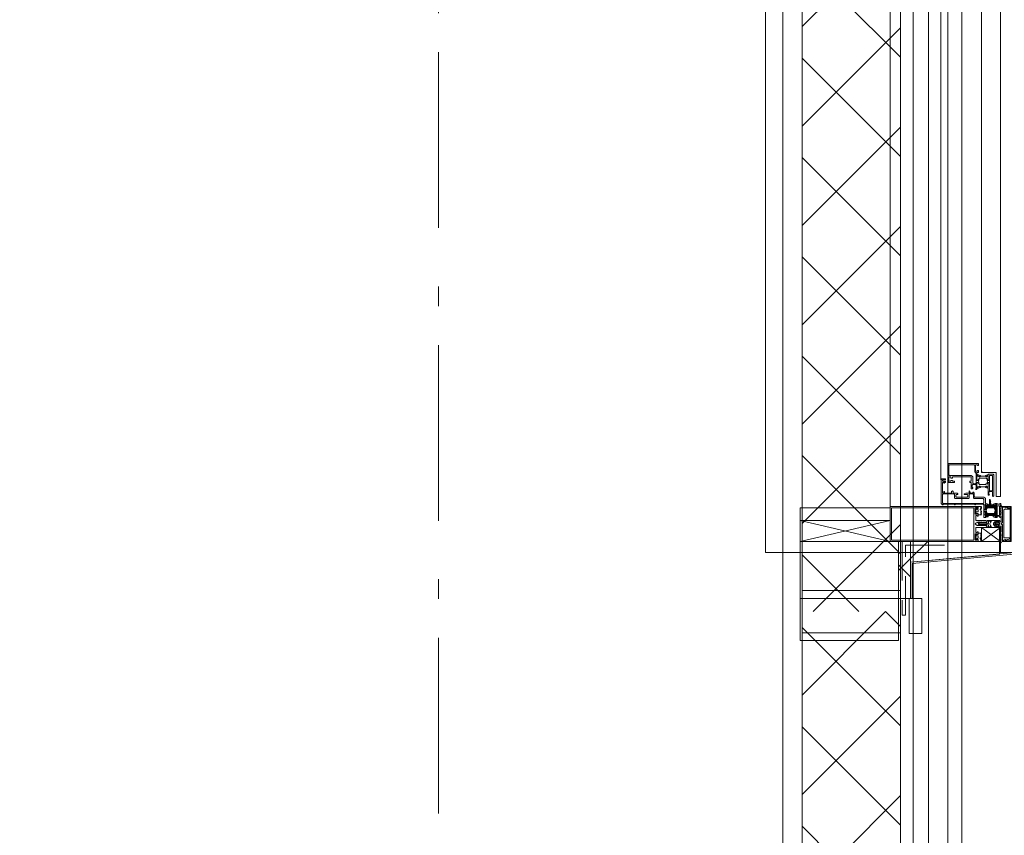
# Model space of a CAD drawing. Header units: millimetres. Extents: x -46954 to 169732, y -26853 to 94136.
# Tile 134 of 174: x 29856 to 31258, y 74323 to 75484. Entities that reach past the tile are written whole.
import ezdxf

# ---------------------------------------------------------------- set-up
doc = ezdxf.new("R2010")
doc.units = ezdxf.units.MM
doc.header["$LTSCALE"] = 400
for name, pattern in [('STYLE_01', [0.416641, 0.208282, -0.208359]), ('STYLE_06', [1.041641, 0.625, -0.208282, 0.069427, -0.138931]), ('STYLE_20', [0.208282, 0.138855, -0.069427])]:
    doc.linetypes.add(name, pattern=pattern)
for name, color, linetype, lineweight in [('mat-glas', 140, 'Continuous', 15), ('mat-isolatie PUR', 140, 'Continuous', 15), ('mat-naaldhout', 140, 'Continuous', 15), ('None', 7, 'Continuous', 9)]:
    doc.layers.add(name, color=color, linetype=linetype, lineweight=lineweight)

# ---------------------------------------------------------------- blocks, each defined once
blk = doc.blocks.new('*X385')
at = {"layer": 'None', "lineweight": 5}
for p, q in [((22.5, -118.9), (141.4, 0)), ((22.5, -260.3), (162.5, -120.3)), ((22.5, -401.8), (162.5, -261.8)), ((22.5, -543.2), (162.5, -403.2)), ((22.5, -684.6), (162.5, -544.6)), ((22.5, -826), (162.5, -686)), ((22.5, -967.4), (162.5, -827.4)), ((22.5, -1108.9), (162.5, -968.9)), ((22.5, -1250.3), (162.5, -1110.3)), ((22.5, -1391.7), (162.5, -1251.7)), ((22.5, -1533.1), (162.5, -1393.1)), ((22.5, -1674.6), (162.5, -1534.6)), ((38.5, -1800), (162.5, -1676))]:
    blk.add_line(p, q, dxfattribs=at)
at = {"layer": 'None', "lineweight": 13}
for p, q in [((141.4, 0), (162.5, -21.1)), ((22.5, -22.5), (162.5, -162.5)), ((22.5, -163.9), (162.5, -303.9)), ((22.5, -305.3), (162.5, -445.3)), ((22.5, -446.7), (162.5, -586.7)), ((22.5, -588.1), (162.5, -728.1)), ((22.5, -729.5), (162.5, -869.5)), ((22.5, -870.9), (162.5, -1010.9)), ((22.5, -1012.3), (162.5, -1152.3)), ((22.5, -1153.7), (162.5, -1293.7)), ((22.5, -1295.1), (162.5, -1435.1)), ((22.5, -1436.5), (162.5, -1576.5)), ((22.5, -1577.9), (162.5, -1717.9)), ((22.5, -1719.3), (103.2, -1800))]:
    blk.add_line(p, q, dxfattribs=at)
blk = doc.blocks.new('HoutSkeletBouw element 1800mm (2D)')
at = {"layer": 'None', "color": 140, "lineweight": 15}
for p, q in [((-5, -1800), (-5, 0)), ((22.5, -1800), (22.5, 0)), ((162.5, -1800), (162.5, 0)), ((180.5, -1800), (180.5, 0)), ((230, -1800), (230, 0)), ((250, -1800), (250, 0))]:
    blk.add_line(p, q, dxfattribs=at)
at = {"layer": 'None', "color": 140, "linetype": 'Continuous', "lineweight": 15}
for p, q in [((22.5, -1800), (22.5, 0)), ((162.5, -1800), (162.5, 0))]:
    blk.add_line(p, q, dxfattribs=at)
at = {"layer": 'None', "color": 8, "linetype": 'Continuous', "lineweight": 5}
blk.add_line((202.5, 0), (202.5, -1800), dxfattribs=at)
at = {"layer": 'None', "color": 140, "linetype": 'Continuous', "lineweight": 15}
blk.add_lwpolyline([(22.5, 30), (162.5, 30), (162.5, -30), (22.5, -30)], close=True, dxfattribs=at)
at = {"layer": 'None', "color": 140}
blk.add_blockref('*X385', (0, 0), dxfattribs=at)
blk = doc.blocks.new('*U387')
at = {"layer": 'None', "color": 8, "linetype": 'Continuous', "lineweight": 5}
for p, q in [((43220.9, -35025), (43250.8, -35153)), ((43250.8, -35025), (43220.9, -35153))]:
    blk.add_line(p, q, dxfattribs=at)
blk.add_lwpolyline([(43220.9, -35025), (43250.8, -35025), (43250.8, -35153), (43220.9, -35153)], close=True, dxfattribs=at)
blk = doc.blocks.new('*X388')
at = {"layer": 'None', "lineweight": 5}
for p, q in [((43170.6, -35182.1), (43187.7, -35165)), ((43196.6, -35182.1), (43179.7, -35165))]:
    blk.add_line(p, q, dxfattribs=at)
blk = doc.blocks.new('*X389')
at = {"layer": 'None', "lineweight": 5}
blk.add_line((43220.9, -35206.7), (43196.6, -35182.1), dxfattribs=at)
blk = doc.blocks.new('*U390')
at = {"layer": 'None', "color": 8, "linetype": 'Continuous', "lineweight": 5}
for p, q in [((43220.9, -35283), (43240.9, -35310)), ((43240.9, -35283), (43220.9, -35310))]:
    blk.add_line(p, q, dxfattribs=at)
blk.add_lwpolyline([(43220.9, -35283), (43240.9, -35283), (43240.9, -35310), (43220.9, -35310)], close=True, dxfattribs=at)
blk = doc.blocks.new('*U391')
at = {"layer": 'None', "color": 8, "linetype": 'Continuous', "lineweight": 5, "flags": 128}
for points in [[(-111, 25), (-115, 25), (-115, 25), (-115, 23), (-115, 23), (-114, 21), (-114, 21), (-114, 20), (-114, 20), (-114, 20), (-115, 22), (-115, 24), (-115, 24), (-116, 25), (-116, 25), (-116, 24), (-116, 24), (-116, 22), (-115, 20), (-115, 18), (-116, 18), (-116, 18), (-116, 17), (-115, 17), (-115, 16), (-115, 16), (-116, 16), (-116, 15), (-116, 15), (-115, 15), (-115, 14), (-115, 14), (-116, 13), (-116, 13), (-116, 13), (-115, 13), (-111, 13), (-111, 15), (-111, 15), (-111, 15), (-111, 15), (-109, 15), (-109, 15), (-109, 15), (-108, 16), (-107, 17), (-107, 21), (-108, 21), (-109, 23), (-109, 23), (-109, 22), (-111, 22), (-111, 22), (-111, 22), (-111, 23)], [(-110, 21), (-109, 21), (-108, 20), (-108, 17), (-109, 17), (-110, 17), (-111, 17), (-111, 20)]]:
    blk.add_lwpolyline(points, close=True, dxfattribs=at)
blk = doc.blocks.new('*U392')
at = {"layer": 'None', "color": 8, "linetype": 'Continuous', "lineweight": 5, "flags": 128}
for points in [[(-111, -25), (-115, -25), (-115, -25), (-115, -23), (-115, -23), (-114, -21), (-114, -21), (-114, -20), (-114, -20), (-114, -20), (-115, -22), (-115, -24), (-115, -24), (-116, -25), (-116, -25), (-116, -24), (-116, -24), (-116, -22), (-115, -20), (-115, -18), (-116, -18), (-116, -18), (-116, -17), (-115, -17), (-115, -16), (-115, -16), (-116, -16), (-116, -15), (-116, -15), (-115, -15), (-115, -14), (-115, -14), (-116, -13), (-116, -13), (-116, -13), (-115, -13), (-111, -13), (-111, -15), (-111, -15), (-111, -15), (-111, -15), (-109, -15), (-109, -15), (-109, -15), (-108, -16), (-107, -17), (-107, -21), (-108, -21), (-109, -23), (-109, -23), (-109, -22), (-111, -22), (-111, -22), (-111, -22), (-111, -23)], [(-110, -21), (-109, -21), (-108, -20), (-108, -17), (-109, -17), (-110, -17), (-111, -17), (-111, -20)]]:
    blk.add_lwpolyline(points, close=True, dxfattribs=at)
blk = doc.blocks.new('*U393')
at = {"layer": 'None', "color": 8, "linetype": 'Continuous', "lineweight": 5, "flags": 128}
blk.add_lwpolyline([(-146, -23), (-146, -1), (-145, -1), (-144, 0), (-145, 2), (-146, 2), (-146, 24), (-150, 23), (-150, 23), (-150, 23), (-151, 24), (-151, 24), (-153, 23), (-154, 22), (-156, 22), (-156, 21), (-156, 21), (-155, 21), (-149, 21), (-148, 20), (-148, -20), (-149, -20), (-155, -20), (-156, -20), (-156, -21), (-156, -21), (-154, -22), (-153, -22), (-151, -23), (-151, -23), (-150, -22), (-150, -22), (-150, -22)], close=True, dxfattribs=at)
blk = doc.blocks.new('*U394')
at = {"layer": 'None', "color": 8, "linetype": 'Continuous', "lineweight": 5, "flags": 128}
for points in [[(-124, 5), (-141, 5), (-142, 5), (-142, 4), (-142, 3), (-141, 3), (-140, 3), (-140, 3), (-140, 4), (-136, 4), (-135, 3), (-133, 1), (-133, -1), (-135, -3), (-136, -4), (-140, -4), (-140, -3), (-140, -3), (-141, -3), (-142, -3), (-142, -4), (-142, -5), (-141, -5), (-124, -5), (-124, -3), (-123, -2), (-122, -2), (-121, -2), (-119, -2), (-117, -2), (-117, -2), (-117, -2), (-116, -2), (-114, -2), (-113, -2), (-112, -1), (-112, -1), (-111, 0), (-112, 1), (-112, 1), (-113, 2), (-114, 2), (-116, 2), (-117, 2), (-117, 2), (-117, 2), (-119, 2), (-121, 2), (-122, 2), (-123, 2), (-124, 3)], [(-126, -3), (-126, -4), (-129, -4), (-130, -3), (-130, -3), (-129, -3), (-129, -2), (-128, 0), (-129, 2), (-129, 3), (-130, 3), (-129, 4), (-126, 4), (-126, 3), (-126, 1), (-125, 0), (-126, -2)]]:
    blk.add_lwpolyline(points, close=True, dxfattribs=at)
blk.add_lwpolyline([(-123, -1), (-124, 0), (-123, 1), (-121, 1), (-121, 1), (-119, 1), (-117, 1), (-116, 1), (-116, 1), (-115, 1), (-115, 1), (-113, 1), (-112, 0), (-113, -1), (-115, -1), (-115, -1), (-116, -1), (-116, -1), (-117, -1), (-119, -1), (-120, -1), (-120, -1), (-121, -1), (-121, -1), (-123, -1)], dxfattribs=at)
blk = doc.blocks.new('*U395')
at = {"layer": 'None', "color": 8, "linetype": 'Continuous', "lineweight": 5, "flags": 128}
blk.add_lwpolyline([(-146, 25), (-145, 25), (-144, 26), (-144, 27), (-143, 27), (-143, 27), (-143, 27), (-143, 27), (-143, 27), (-143, 27), (-143, 25), (-144, 24), (-144, 23), (-143, 22), (-143, 22), (-143, 22), (-143, 22), (-143, 22), (-144, 21), (-144, 21), (-144, 21), (-144, 21), (-144, 21), (-143, 20), (-143, 20), (-143, 20), (-143, 20), (-143, 20), (-144, 19), (-144, 19), (-144, 19), (-144, 19), (-143, 18), (-143, 18), (-143, 18), (-143, 18), (-143, 17), (-144, 17), (-144, 17), (-144, 16), (-144, 16), (-143, 16), (-143, 16), (-143, 16), (-143, 15), (-143, 15), (-144, 15), (-144, 15), (-144, 14), (-144, 14), (-144, 14), (-143, 14), (-143, 14), (-143, 13), (-143, 13), (-143, 13), (-143, 13), (-144, 11), (-144, 5), (-144, 3), (-143, 3), (-141, 2), (-139, 2), (-139, 2), (-139, 2), (-139, 3), (-139, 3), (-138, 4), (-138, 3), (-135, 1), (-135, 0), (-135, -1), (-138, -3), (-138, -4), (-139, -3), (-139, -3), (-139, -2), (-139, -2), (-139, -2), (-141, -2), (-143, -3), (-144, -3), (-144, -5), (-144, -11), (-143, -13), (-143, -13), (-143, -13), (-143, -13), (-143, -14), (-143, -14), (-144, -14), (-144, -14), (-144, -14), (-144, -15), (-143, -15), (-143, -15), (-143, -16), (-143, -16), (-143, -16), (-144, -16), (-144, -16), (-144, -17), (-144, -17), (-143, -17), (-143, -18), (-143, -18), (-143, -18), (-143, -18), (-144, -19), (-144, -19), (-144, -19), (-144, -19), (-144, -19), (-143, -20), (-143, -20), (-143, -20), (-143, -20), (-143, -20), (-144, -21), (-144, -21), (-144, -21), (-144, -21), (-144, -21), (-143, -22), (-143, -22), (-143, -22), (-143, -22), (-143, -22), (-144, -23), (-144, -23), (-143, -25), (-143, -27), (-143, -27), (-143, -27), (-143, -27), (-143, -27), (-143, -27), (-144, -27), (-144, -26), (-146, -25), (-146, -2), (-146, -2), (-145, -1), (-144, 0), (-145, 1), (-146, 2), (-146, 2), (-146, 25)], dxfattribs=at)
blk.add_lwpolyline([(-137, -1), (-136, 0), (-137, 1), (-141, 1), (-142, 0), (-141, -1)], close=True, dxfattribs=at)
blk = doc.blocks.new('dorpel 85')
at = {"layer": 'None', "color": 8, "linetype": 'Continuous', "lineweight": 5}
blk.add_lwpolyline([(-152, 24), (-151, 24), (-150, 23), (-146, 24), (-146, 25), (-157, 25), (-158, 25), (-158, 24), (-158, -2.2), (-158, -17), (-158, -18), (-158, -24), (-158, -25), (-153, -25), (-151, -25), (-146, -25), (-146, -24), (-150, -23), (-150, -24), (-153, -24), (-157, -24), (-157, -18), (-157, -17), (-157, 23), (-157, 24)], close=True, dxfattribs=at)
at = {"layer": 'None', "color": 8, "linetype": 'Continuous', "lineweight": 5, "flags": 128}
blk.add_lwpolyline([(14, -24), (14, 24), (13, 25), (12, 25), (-111, 25), (-111, 23), (-110, 22), (-110, 22), (-110, 24), (-107, 24), (-107, 19), (-107, 19), (-107, 19), (-107, 14), (-110, 14), (-110, 15), (-110, 15), (-111, 15), (-111, 11), (-110, 11), (-110, 12), (-108, 12), (-108, 7), (-108, 5), (-109, 5), (-122, 5), (-124, 4), (-123, 3), (-122, 2), (-121, 2), (-121, 3), (-120, 2), (-119, 2), (-119, 3), (-119, 2), (-117, 2), (-117, 3), (-117, 2), (-116, 2), (-115, 3), (-115, 2), (-114, 2), (-114, 3), (-113, 2), (-112, 2), (-112, 3), (-111, 2), (-110, 2), (-110, 3), (-110, 2), (-110, 2), (-108, 1), (-107, 0), (-108, -1), (-110, -2), (-111, -2), (-111, -2), (-111, -2), (-112, -2), (-113, -2), (-113, -2), (-114, -2), (-114, -2), (-115, -2), (-116, -2), (-116, -2), (-117, -2), (-118, -2), (-118, -2), (-118, -2), (-120, -2), (-120, -2), (-120, -2), (-121, -2), (-122, -2), (-122, -2), (-124, -4), (-124, -4), (-122, -5), (-109, -5), (-108, -5), (-108, -6), (-108, -12), (-110, -12), (-110, -11), (-111, -11), (-111, -14), (-110, -15), (-110, -15), (-110, -14), (-107, -14), (-107, -18), (-107, -19), (-107, -19), (-107, -23), (-110, -23), (-110, -22), (-110, -22), (-111, -23), (-111, -25), (12, -25), (13, -25), (14, -24)], dxfattribs=at)
blk.add_lwpolyline([(12, -23), (-105, -23), (-105, 23), (12, 23), (12, 5), (12, 5), (12, -5), (12, -5)], close=True, dxfattribs=at)
at = {"layer": 'None', "color": 3}
for name in ['*U393', '*U395', '*U391', '*U394', '*U392']:
    blk.add_blockref(name, (0, 0), dxfattribs=at)
blk = doc.blocks.new('*U397')
at = {"layer": 'None', "color": 8, "linetype": 'STYLE_20', "lineweight": 5}
blk.add_lwpolyline([(43220.9, -35170), (43115.9, -35170), (43115.9, -35175), (43215.9, -35175), (43215.9, -35255), (43220.9, -35255)], close=True, dxfattribs=at)
blk = doc.blocks.new('30010-0')
at = {"layer": 'None', "color": 8, "linetype": 'Continuous', "lineweight": 5}
for p, q in [((3, 20), (3, 22)), ((3, 11), (3, 18)), ((4, 6), (4, 22)), ((5, 6), (5, 22)), ((6, 18), (6, 22)), ((7, 20), (7, 22)), ((8, 21), (8, 22)), ((12, 21), (12, 22)), ((13, 20), (13, 22)), ((14, 6), (14, 22)), ((15, 6), (15, 22)), ((16, 6), (16, 22)), ((17, 20), (17, 22)), ((17, 13), (17, 17)), ((18, 14), (18, 16)), ((19, 14), (19, 16)), ((20, 14), (20, 16)), ((21, 14), (21, 16)), ((22, 15), (22, 16)), ((23, 15), (23, 16)), ((24, 14), (24, 16)), ((25, 15), (25, 16)), ((3, 6), (3, 9)), ((6, 6), (6, 11)), ((8, 6), (8, 7)), ((12, 6), (12, 7)), ((13, 6), (13, 8)), ((17, 6), (17, 9))]:
    blk.add_line(p, q, dxfattribs=at)
at = {"layer": 'None', "color": 8, "linetype": 'Continuous', "lineweight": 5, "flags": 128}
for points in [[(20, 22), (27, 22), (28, 23), (29, 24), (29, 37), (30, 38), (34, 38), (35, 38), (36, 39), (36, 39), (36, 40), (36, 40), (36, 40), (35, 40), (35, 40), (35, 43), (36, 44), (37, 44), (38, 45), (37, 45), (35, 45), (35, 50), (34, 52), (33, 52), (33, 48), (32, 47), (30, 47), (29, 48), (29, 63), (30, 64), (32, 64), (33, 63), (33, 61), (34, 61), (35, 62), (35, 68), (37, 68), (38, 69), (37, 70), (35, 70), (35, 80), (36, 80), (36, 80), (37, 80), (37, 81), (35, 81), (35, 83), (50, 83), (50, 81), (49, 81), (49, 80), (49, 80), (50, 80), (50, 79), (51, 79), (51, 79), (52, 79), (52, 80), (51, 80), (51, 81), (52, 81), (52, 83), (54, 83), (54, 81), (54, 81), (54, 80), (54, 80), (54, 79), (54, 79), (55, 79), (55, 83), (55, 84), (54, 85), (20, 85), (19, 84), (18, 83), (18, 82), (19, 82), (19, 66), (18, 66), (18, 65), (19, 65), (19, 37), (18, 37), (18, 36), (19, 36), (19, 25), (18, 24), (1, 24), (0, 24), (0, 22), (0, 22), (1, 21), (1, 21), (1, 18), (2, 18), (2, 18), (3, 19), (3, 20), (3, 20), (3, 20), (3, 20), (2, 20), (2, 20), (2, 22), (1, 22), (2, 22), (8, 22), (8, 23), (9, 22), (9, 22), (9, 22), (7, 21), (6, 20), (7, 20), (10, 21), (13, 20), (14, 20), (13, 21), (12, 21), (12, 21), (11, 22), (11, 22), (11, 22), (12, 23), (12, 22), (19, 22), (19, 22), (18, 22), (18, 20), (18, 20), (18, 20), (17, 20), (17, 20), (17, 20), (17, 19), (18, 18), (18, 18), (19, 18), (20, 21), (20, 21), (20, 22)], [(27, 65), (27, 46), (28, 45), (33, 45), (34, 44), (34, 40), (33, 39), (28, 39), (27, 38), (27, 25), (26, 24), (21, 24), (20, 25), (20, 82), (21, 83), (33, 83), (34, 82), (34, 67), (33, 66), (28, 66)], [(9, 7), (9, 7), (8, 6), (2, 6), (2, 8), (2, 9), (3, 9), (3, 9), (3, 9), (3, 10), (3, 11), (3, 18), (3, 19), (3, 20), (3, 20), (3, 20), (3, 20), (2, 20), (2, 20), (2, 22), (8, 22), (9, 22), (9, 22), (7, 20), (6, 19), (6, 18), (6, 11), (6, 9), (7, 8), (7, 6)], [(17, 5), (17, 2), (3, 2), (3, 5)]]:
    blk.add_lwpolyline(points, close=True, dxfattribs=at)
for points in [[(12, 7), (12, 6), (18, 6), (18, 8), (18, 9), (18, 9), (17, 9), (17, 9), (17, 9), (17, 10), (17, 11), (17, 13), (18, 14), (20, 14), (23, 15), (23, 15), (23, 15), (23, 14), (25, 15), (26, 15), (26, 16), (26, 16), (26, 16), (18, 16), (18, 17), (17, 18), (17, 19), (17, 20), (17, 20), (18, 20), (18, 20), (18, 20), (18, 22), (12, 22), (12, 22), (12, 22), (13, 20), (14, 19), (14, 18), (14, 11), (14, 9), (13, 8), (12, 7)], [(20, 6), (20, 7), (20, 7), (20, 8), (19, 11), (18, 11), (18, 11), (17, 10), (17, 9), (17, 9), (18, 9), (18, 9), (18, 9), (18, 9), (18, 7), (19, 7), (19, 6), (12, 6), (12, 6), (11, 6), (11, 7), (11, 7), (13, 8), (14, 9), (13, 9), (10, 8), (7, 9), (6, 9), (7, 8), (8, 7), (8, 7), (9, 7), (9, 7), (9, 6), (8, 6), (8, 6), (2, 6), (1, 7), (2, 7), (2, 9), (2, 9), (3, 9), (3, 9), (3, 9), (3, 10), (2, 11), (2, 11), (1, 11), (0, 8), (1, 7), (0, 7), (0, 6), (0, 5), (1, 5), (1, 5), (2, 4), (2, 2), (1, 2), (0, 1), (0, 0), (1, 0), (20, 0), (20, 0), (20, 1), (19, 2), (19, 2), (19, 4), (19, 5), (19, 5), (20, 5), (20, 5), (20, 6)]]:
    blk.add_lwpolyline(points, dxfattribs=at)
blk = doc.blocks.new('30009-0')
at = {"layer": 'None', "color": 8, "linetype": 'Continuous', "lineweight": 5, "flags": 128}
for points in [[(32, 24), (34, 24), (34, 23), (34, 22), (35, 22), (36, 22), (37, 22), (37, 23), (36, 23), (36, 26), (45, 26), (45, 23), (44, 23), (44, 22), (45, 22), (47, 22), (47, 64), (46, 65), (45, 65), (21, 65), (20, 64), (20, 56), (20, 56), (22, 56), (22, 57), (22, 59), (23, 59), (23, 61), (22, 61), (22, 61), (22, 63), (22, 64), (27, 64), (28, 63), (28, 61), (27, 61), (26, 61), (26, 59), (28, 59), (28, 46), (28, 46), (28, 45), (28, 32), (22, 32), (22, 34), (22, 34), (20, 34), (20, 34), (20, 32), (12, 32), (11, 32), (11, 31), (12, 30), (13, 30), (13, 31), (16, 31), (17, 30), (17, 26), (16, 25), (16, 25), (11, 25), (11, 26), (11, 26), (10, 25), (10, 24), (10, 24), (11, 24), (12, 23), (12, 23), (12, 22), (13, 20), (13, 19), (14, 19), (15, 20), (15, 21), (15, 21), (14, 21), (14, 21), (14, 22), (14, 22), (13, 23), (13, 23), (13, 24), (19, 24), (20, 24), (20, 24), (20, 23), (20, 23), (19, 22), (18, 21), (18, 21), (22, 22), (25, 21), (25, 21), (24, 22), (23, 23), (23, 23), (23, 23), (23, 23), (23, 24), (23, 24), (24, 24), (30, 24), (30, 23), (30, 23), (29, 22), (28, 21), (28, 20), (29, 19), (30, 19), (30, 20), (31, 22), (31, 23), (31, 23), (32, 24)], [(20, 23), (20, 24), (20, 24), (14, 24), (14, 22), (14, 22), (14, 21), (14, 21), (15, 21), (15, 21), (14, 19), (14, 12), (15, 11), (15, 10), (15, 10), (14, 10), (14, 10), (14, 10), (14, 10), (14, 8), (20, 8), (20, 8), (20, 8), (18, 10), (18, 8), (18, 10), (18, 11), (17, 12), (17, 20), (17, 21), (18, 21), (20, 23)], [(23, 23), (23, 24), (23, 24), (29, 24), (29, 22), (29, 22), (29, 21), (29, 21), (28, 21), (28, 21), (29, 19), (29, 12), (28, 11), (28, 10), (28, 10), (29, 10), (29, 10), (29, 10), (29, 10), (29, 8), (23, 8), (23, 8), (23, 8), (25, 10), (25, 8), (25, 10), (26, 11), (26, 12), (26, 20), (26, 21), (25, 21), (23, 23)], [(11, 8), (9, 8), (8, 8), (2, 8), (2, 8), (2, 7), (3, 6), (3, 6), (3, 7), (6, 7), (7, 6), (7, 2), (6, 2), (2, 2), (2, 2), (1, 2), (0, 1), (0, 1), (1, 0), (31, 0), (32, 1), (32, 8), (31, 8), (31, 9), (31, 9), (30, 12), (30, 12), (29, 12), (28, 11), (28, 10), (29, 10), (29, 10), (29, 10), (29, 10), (30, 9), (30, 8), (30, 8), (24, 8), (23, 7), (23, 8), (23, 8), (23, 8), (24, 9), (25, 10), (25, 10), (22, 9), (18, 10), (18, 10), (19, 9), (20, 9), (20, 9), (20, 8), (20, 8), (20, 8), (20, 7), (19, 8), (13, 8), (13, 8), (13, 9), (14, 10), (14, 10), (14, 10), (14, 10), (15, 10), (15, 11), (14, 12), (13, 12), (13, 12), (12, 9), (12, 9), (12, 8), (11, 8)], [(8, 2), (8, 6), (30, 6), (30, 2), (8, 2)]]:
    blk.add_lwpolyline(points, dxfattribs=at)
blk.add_lwpolyline([(30, 32), (30, 63), (31, 64), (44, 64), (45, 63), (45, 28), (44, 27), (35, 27), (34, 26), (33, 25), (19, 25), (18, 26), (18, 29), (19, 30), (28, 30), (29, 31)], close=True, dxfattribs=at)
blk = doc.blocks.new('*U459')
at = {"layer": 'None', "color": 4, "linetype": 'Continuous', "lineweight": 15}
blk.add_line((43318.9, -35284.5), (43319.9, -35283.5), dxfattribs=at)
at = {"layer": 'None', "color": 7}
for name, p in [('30010-0', (43254.9, -35310.5)), ('30009-0', (43284.9, -35300.5))]:
    blk.add_blockref(name, p, dxfattribs=at)
blk = doc.blocks.new('*U550')
at = {"layer": 'mat-glas', "color": 8, "lineweight": 5}
blk.add_lwpolyline([(43258.9, -35287), (43272.9, -35287), (43272.9, -35304), (43258.9, -35304)], close=True, dxfattribs=at)
at = {"layer": 'mat-glas', "color": 140, "linetype": 'Continuous', "lineweight": 15}
blk.add_lwpolyline([(43284.9, -35304), (43318.9, -35304), (43318.9, -35283), (44973.1, -35283), (44973.1, -35304), (45007.1, -35304), (45007.1, -35310), (43284.9, -35310)], close=True, dxfattribs=at)
at = {"layer": 'mat-isolatie PUR', "color": 140, "linetype": 'Continuous', "lineweight": 15}
blk.add_lwpolyline([(43139.9, -35165), (43220.9, -35165), (43220.9, -35182.1), (43139.9, -35182.1)], close=True, dxfattribs=at)
at = {"layer": 'mat-isolatie PUR', "lineweight": 15}
blk.add_lwpolyline([(43191.6, -35182.1), (43203, -35308.5), (43220.9, -35308.5), (43220.9, -35182.1)], close=True, dxfattribs=at)
at = {"layer": 'mat-naaldhout', "color": 140, "linetype": 'Continuous', "lineweight": 15}
for points in [[(43139.9, -35025), (43139.9, -35165), (43079.9, -35165), (43079.9, -35025)], [(43139.9, -35025), (43139.9, -35165), (43220.9, -35165), (43220.9, -35025)], [(43139.9, -35198), (43139.9, -35180), (43089.9, -35180), (43089.9, -35198)]]:
    blk.add_lwpolyline(points, close=True, dxfattribs=at)
at = {"layer": 'None', "color": 43, "linetype": 'Continuous', "lineweight": 9}
for p, q in [((43205.4, -34975.5), (43205.4, -35355.5)), ((58111.1, -34975.5), (43205.4, -34975.5))]:
    blk.add_line(p, q, dxfattribs=at)
at = {"layer": 'None', "color": 8, "linetype": 'Continuous', "lineweight": 5}
for p, q in [((43269.9, -35153), (58279.1, -35153)), ((44983.1, -35225), (43308.9, -35225))]:
    blk.add_line(p, q, dxfattribs=at)
at = {"layer": 'None', "color": 8, "linetype": 'STYLE_01', "lineweight": 5}
for points in [[(43205.4, -35000), (58136.1, -35000), (58136.1, -20069.5)], [(43205.4, -35255), (58391.1, -35255), (58391.1, -20069.5)]]:
    blk.add_lwpolyline(points, dxfattribs=at)
at = {"layer": 'None', "color": 140, "linetype": 'Continuous', "lineweight": 15}
for points in [[(43250.8, -35025), (43268.8, -35025), (43268.8, -35153), (43250.8, -35153)], [(43205.4, -35355), (43207.4, -35355), (43191.6, -35182.1), (43139.9, -35182.1), (43139.9, -35184.1), (43189.8, -35184.1)], [(43205.9, -35308.5), (43240.9, -35308.5), (43240.9, -35310), (43205.9, -35310)]]:
    blk.add_lwpolyline(points, close=True, dxfattribs=at)
at = {"layer": 'mat-isolatie PUR', "color": 140}
blk.add_blockref('*X388', (0, 0), dxfattribs=at)
at = {"layer": 'mat-isolatie PUR'}
blk.add_blockref('*X389', (0, 0), dxfattribs=at)
at = {"layer": 'None', "color": 7}
for name in ['*U387', '*U397', '*U459', '*U390']:
    blk.add_blockref(name, (0, 0), dxfattribs=at)
at = {"layer": 'None', "color": 7, "xscale": -1, "rotation": 270}
blk.add_blockref('dorpel 85', (43245.9, -35167), dxfattribs=at)

msp = doc.modelspace()

# ---------------------------------------------------------------- linework, layer by layer
at = {"layer": 'None', "color": 43, "linetype": 'STYLE_06', "lineweight": 9}
msp.add_line((30452.26676, 93770.51338), (30452.26676, 60050.61274), dxfattribs=at)

# ---------------------------------------------------------------- block references
at = {"layer": 'None', "color": 7, "rotation": 90}
msp.add_blockref('*U550', (-4057.73324, 31520.51338), dxfattribs=at)
at = {"layer": 'None', "color": 7}
for p in [(30947.26676, 76441.57274), (30947.26676, 74641.57274)]:
    msp.add_blockref('HoutSkeletBouw element 1800mm (2D)', p, dxfattribs=at)

doc.saveas('drawing.dxf')
